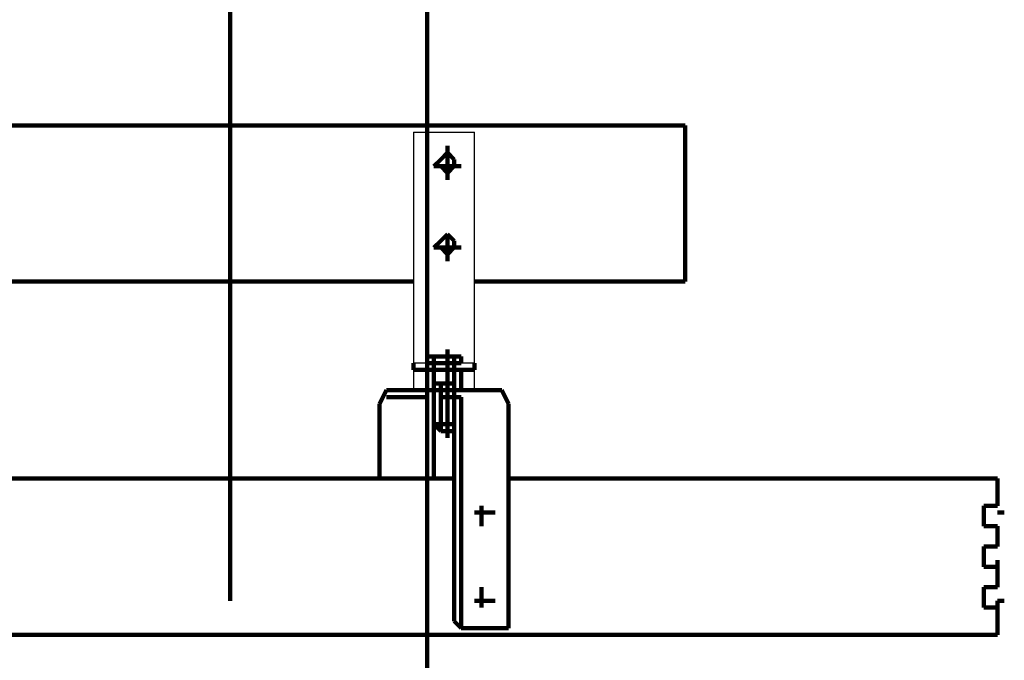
# Model space of a CAD drawing. Header units: inches. Extents: x -1901 to 7725, y 4299 to 7113.
# Tile 137 of 180: x 2600 to 2662, y 6134 to 6174. Entities that reach past the tile are written whole.
import ezdxf

# ---------------------------------------------------------------- set-up
doc = ezdxf.new("R2010")
doc.units = ezdxf.units.IN
doc.header["$MEASUREMENT"] = 0
doc.layers.add('at_Entity', color=7, linetype='Continuous')
doc.layers.add('at_Rect', color=7, linetype='Continuous')

msp = doc.modelspace()

# ---------------------------------------------------------------- linework, layer by layer
at = {"layer": 'at_Entity', "color": 7, "lineweight": 211}
for p, q in [((2625.829, 5514.157), (2625.829, 6647.877)), ((2613.581, 6137.619), (2613.581, 6203.935)), ((2222.86, 6167.186), (2641.882, 6167.186)), ((2641.882, 6167.186), (2641.882, 6165.496)), ((2627.101, 6165.496), (2626.677, 6165.076)), ((2627.101, 6165.919), (2627.101, 6163.81)), ((2627.52, 6165.076), (2627.101, 6165.496)), ((2641.882, 6165.496), (2641.882, 6164.653)), ((2626.677, 6165.076), (2626.253, 6164.653)), ((2627.52, 6164.653), (2627.52, 6165.076)), ((2627.944, 6164.653), (2626.253, 6164.653)), ((2626.253, 6164.653), (2626.677, 6164.653)), ((2626.677, 6164.653), (2627.101, 6164.229)), ((2627.101, 6164.229), (2627.52, 6164.653)), ((2641.882, 6164.653), (2641.882, 6164.229)), ((2641.882, 6159.586), (2641.882, 6164.229)), ((2626.677, 6160.005), (2626.253, 6159.586)), ((2627.101, 6160.429), (2626.677, 6160.005)), ((2627.101, 6160.429), (2627.101, 6158.738)), ((2627.52, 6160.005), (2627.101, 6160.429)), ((2627.52, 6159.586), (2627.52, 6160.005)), ((2627.944, 6159.586), (2626.253, 6159.586)), ((2626.253, 6159.586), (2626.677, 6159.586)), ((2626.677, 6159.586), (2627.101, 6159.162)), ((2627.101, 6159.162), (2627.52, 6159.586)), ((2641.882, 6159.586), (2641.882, 6157.471)), ((2624.986, 6157.471), (2532.06, 6157.471)), ((2641.882, 6157.471), (2628.787, 6157.471)), ((2627.101, 6147.757), (2627.101, 6153.248)), ((2625.829, 6152.405), (2625.829, 6152.824)), ((2625.829, 6152.824), (2627.944, 6152.824)), ((2626.253, 6152.824), (2625.829, 6152.824)), ((2626.253, 6152.405), (2626.253, 6152.824)), ((2627.944, 6152.824), (2626.253, 6152.824)), ((2627.52, 6152.824), (2627.52, 6152.405)), ((2627.944, 6152.824), (2627.944, 6152.405)), ((2624.986, 6152.405), (2624.986, 6151.981)), ((2624.986, 6151.981), (2628.787, 6151.981)), ((2626.253, 6152.405), (2625.829, 6152.405)), ((2626.253, 6152.405), (2626.253, 6151.138)), ((2627.52, 6152.405), (2626.253, 6152.405)), ((2626.253, 6150.714), (2626.253, 6151.981)), ((2627.52, 6151.138), (2627.52, 6152.405)), ((2627.944, 6152.405), (2627.52, 6152.405)), ((2627.944, 6151.981), (2627.944, 6150.714)), ((2628.787, 6151.981), (2628.787, 6152.405)), ((2627.52, 6151.138), (2627.52, 6151.557)), ((2623.296, 6150.714), (2622.877, 6149.871)), ((2624.143, 6150.714), (2623.296, 6150.714)), ((2624.143, 6150.714), (2629.634, 6150.714)), ((2626.253, 6151.138), (2626.253, 6149.447)), ((2626.677, 6151.138), (2626.253, 6151.138)), ((2627.52, 6151.138), (2626.677, 6151.138)), ((2626.677, 6151.138), (2626.677, 6149.447)), ((2627.52, 6149.447), (2627.52, 6151.138)), ((2627.52, 6148.176), (2627.52, 6151.138)), ((2630.477, 6150.714), (2629.634, 6150.714)), ((2630.901, 6149.871), (2630.477, 6150.714)), ((2625.829, 6150.29), (2623.296, 6150.29)), ((2627.52, 6150.29), (2626.677, 6150.29)), ((2627.52, 6150.29), (2627.101, 6150.29)), ((2627.944, 6150.29), (2627.52, 6150.29)), ((2627.52, 6150.29), (2627.52, 6149.871)), ((2627.944, 6149.871), (2627.944, 6150.29)), ((2622.877, 6149.871), (2622.877, 6145.223)), ((2626.253, 6149.447), (2626.253, 6148.6)), ((2626.253, 6149.447), (2626.253, 6145.223)), ((2626.677, 6149.447), (2626.677, 6148.176)), ((2627.52, 6136.352), (2627.52, 6149.871)), ((2627.52, 6148.176), (2627.52, 6149.447)), ((2627.944, 6149.871), (2627.944, 6135.928)), ((2630.901, 6135.928), (2630.901, 6149.871)), ((2626.253, 6148.6), (2626.677, 6148.176)), ((2627.52, 6148.6), (2626.253, 6148.6)), ((2626.677, 6148.176), (2627.52, 6148.176)), ((2596.262, 6145.223), (2627.52, 6145.223)), ((2622.877, 6145.223), (2625.829, 6145.223)), ((2630.901, 6145.223), (2660.468, 6145.223)), ((2660.468, 6145.223), (2660.892, 6145.223)), ((2660.892, 6145.223), (2661.311, 6145.223)), ((2661.311, 6145.223), (2661.311, 6144.376)), ((2661.311, 6144.376), (2661.311, 6143.533)), ((2629.21, 6142.266), (2629.21, 6143.533)), ((2660.468, 6142.266), (2660.468, 6143.533)), ((2660.468, 6143.533), (2661.311, 6143.533)), ((2628.787, 6143.109), (2630.053, 6143.109)), ((2661.311, 6143.109), (2661.735, 6143.109)), ((2660.468, 6142.266), (2661.311, 6142.266)), ((2661.311, 6140.999), (2661.311, 6142.266)), ((2661.311, 6140.999), (2660.468, 6140.999)), ((2660.468, 6139.733), (2660.468, 6140.999)), ((2661.311, 6140.999), (2661.311, 6141.419)), ((2660.468, 6139.733), (2661.311, 6139.733)), ((2661.311, 6139.733), (2661.311, 6140.157)), ((2661.311, 6138.461), (2661.311, 6139.733)), ((2629.21, 6137.195), (2629.21, 6138.461)), ((2660.468, 6137.195), (2660.468, 6138.461)), ((2661.311, 6138.461), (2660.468, 6138.461)), ((2661.311, 6138.461), (2661.311, 6138.885)), ((2628.787, 6137.619), (2630.053, 6137.619)), ((2660.468, 6137.195), (2661.311, 6137.195)), ((2661.311, 6137.195), (2661.311, 6137.619)), ((2661.311, 6137.619), (2661.735, 6137.619)), ((2661.311, 6136.352), (2661.311, 6137.195)), ((2627.944, 6135.928), (2627.52, 6136.352)), ((2661.311, 6136.352), (2661.311, 6135.509)), ((2596.262, 6135.509), (2660.892, 6135.509)), ((2627.944, 6135.928), (2630.901, 6135.928)), ((2660.468, 6135.509), (2660.892, 6135.509)), ((2661.311, 6135.509), (2660.892, 6135.509))]:
    msp.add_line(p, q, dxfattribs=at)
at = {"layer": 'at_Rect', "color": 7}
for p, q in [((2624.985, 6166.765), (2628.787, 6166.765)), ((2624.985, 6166.765), (2624.985, 6152.405)), ((2628.787, 6152.405), (2628.787, 6166.765)), ((2628.787, 6152.405), (2624.985, 6152.405)), ((2624.985, 6151.981), (2628.787, 6151.981)), ((2624.985, 6151.981), (2624.985, 6150.714)), ((2628.787, 6150.714), (2628.787, 6151.981)), ((2628.787, 6150.714), (2624.985, 6150.714))]:
    msp.add_line(p, q, dxfattribs=at)

doc.saveas('drawing.dxf')
